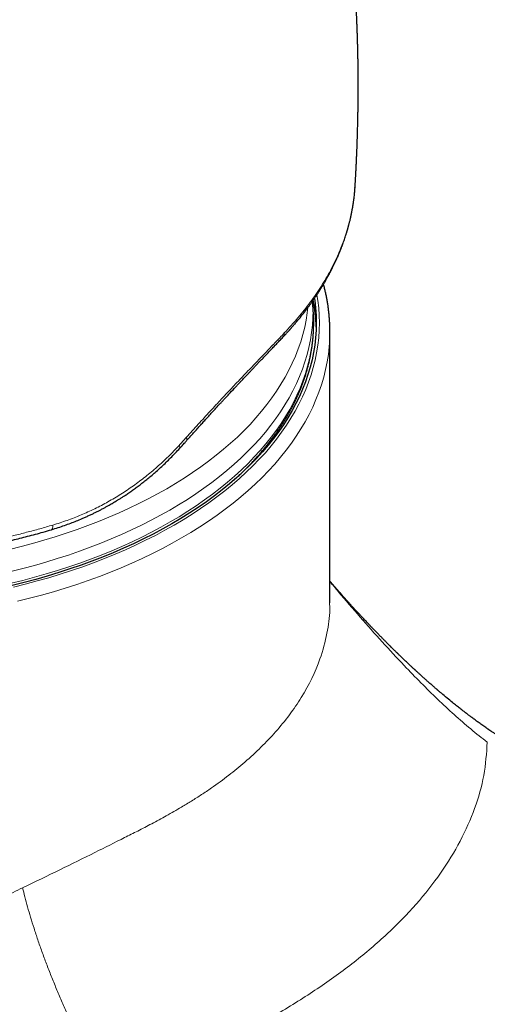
# Model space of a CAD drawing. Header units: millimetres. Extents: x 8 to 693, y 12 to 484.
# Tile 38 of 46: x 609 to 631, y 144 to 191. Entities that reach past the tile are written whole.
import ezdxf

# ---------------------------------------------------------------- set-up
doc = ezdxf.new("R2010")
doc.units = ezdxf.units.MM

msp = doc.modelspace()

# ---------------------------------------------------------------- linework, layer by layer
at = {"color": 7, "linetype": 'Continuous', "lineweight": 30}
for p, q in [((624.664, 182.605), (624.669, 182.652)), ((622.693, 176.671), (622.688, 176.751)), ((623.475, 162.915), (623.475, 175.786))]:
    msp.add_line(p, q, dxfattribs=at)
at = {"color": 252, "linetype": 'Continuous', "lineweight": 0, "flags": 128}
for points in [[(622.861, 177.528), (622.903, 177.259), (622.943, 176.904), (622.967, 176.549), (622.975, 176.194), (622.967, 175.839), (622.943, 175.484), (622.903, 175.13), (622.847, 174.776), (622.774, 174.424), (622.686, 174.072), (622.582, 173.722), (622.462, 173.374), (622.326, 173.027), (622.175, 172.683), (622.008, 172.341), (621.825, 172.002), (621.627, 171.666), (621.415, 171.333), (621.187, 171.003), (620.944, 170.676), (620.686, 170.354), (620.414, 170.035), (620.128, 169.721), (619.827, 169.411), (619.512, 169.106), (619.184, 168.806), (618.842, 168.51), (618.487, 168.22), (618.119, 167.936), (617.738, 167.657), (617.345, 167.384), (616.939, 167.117), (616.522, 166.856), (616.092, 166.602), (615.652, 166.354), (615.2, 166.113), (614.737, 165.879), (614.264, 165.651), (613.781, 165.432), (613.288, 165.219), (612.786, 165.014), (612.274, 164.817), (611.754, 164.627), (611.225, 164.446), (610.689, 164.272), (610.144, 164.107), (609.592, 163.95), (609.034, 163.801), (608.468, 163.661)], [(622.434, 176.919), (622.404, 176.674), (622.349, 176.328), (622.279, 175.983), (622.192, 175.639), (622.09, 175.296), (621.973, 174.955), (621.84, 174.616), (621.692, 174.279), (621.528, 173.945), (621.35, 173.613), (621.156, 173.284), (620.948, 172.958), (620.725, 172.635), (620.487, 172.315), (620.235, 172), (619.969, 171.688), (619.688, 171.38), (619.394, 171.077), (619.086, 170.778), (618.765, 170.484), (618.43, 170.195), (618.083, 169.912), (617.722, 169.633), (617.35, 169.36), (616.965, 169.093), (616.568, 168.831), (616.159, 168.576), (615.739, 168.327), (615.308, 168.085), (614.865, 167.849), (614.413, 167.62), (613.95, 167.397), (613.477, 167.182), (612.994, 166.974), (612.503, 166.773), (612.002, 166.58), (611.493, 166.395), (610.975, 166.217), (610.45, 166.047), (609.917, 165.885), (609.377, 165.732), (608.83, 165.586), (608.277, 165.449)], [(622.674, 176.945), (622.675, 176.781), (622.667, 176.43), (622.644, 176.08), (622.604, 175.73), (622.548, 175.381), (622.477, 175.032), (622.39, 174.685), (622.287, 174.34), (622.168, 173.996), (622.034, 173.654), (621.885, 173.314), (621.72, 172.977), (621.54, 172.642), (621.345, 172.31), (621.134, 171.981), (620.909, 171.655), (620.67, 171.333), (620.415, 171.015), (620.147, 170.7), (619.864, 170.39), (619.567, 170.084), (619.257, 169.783), (618.933, 169.486), (618.595, 169.195), (618.245, 168.908), (617.881, 168.627), (617.505, 168.352), (617.117, 168.083), (616.716, 167.819), (616.304, 167.561), (615.88, 167.31), (615.445, 167.066), (614.999, 166.828), (614.543, 166.596), (614.076, 166.372), (613.599, 166.155), (613.112, 165.945), (612.616, 165.743), (612.111, 165.548), (611.597, 165.361), (611.075, 165.182), (610.545, 165.011), (610.008, 164.847), (609.463, 164.692), (608.912, 164.545), (608.354, 164.407)], [(608.365, 163.842), (608.924, 163.98), (609.476, 164.127), (610.022, 164.282), (610.56, 164.446), (611.091, 164.617), (611.613, 164.797), (612.128, 164.984), (612.633, 165.179), (613.13, 165.382), (613.617, 165.592), (614.095, 165.809), (614.562, 166.034), (615.02, 166.265), (615.466, 166.504), (615.902, 166.749), (616.326, 167), (616.739, 167.258), (617.14, 167.522), (617.529, 167.792), (617.905, 168.068), (618.269, 168.349), (618.62, 168.636), (618.958, 168.927), (619.282, 169.224), (619.593, 169.526), (619.891, 169.832), (620.174, 170.143), (620.443, 170.458), (620.697, 170.777), (620.937, 171.099), (621.163, 171.425), (621.373, 171.755), (621.569, 172.087), (621.749, 172.423), (621.914, 172.76), (622.064, 173.101), (622.198, 173.443), (622.317, 173.788), (622.42, 174.134), (622.507, 174.481), (622.578, 174.83), (622.634, 175.179), (622.674, 175.53), (622.698, 175.88), (622.706, 176.231), (622.698, 176.582), (622.693, 176.671)], [(608.66, 162.986), (609.237, 163.129), (609.808, 163.281), (610.371, 163.441), (610.927, 163.61), (611.475, 163.787), (612.015, 163.973), (612.547, 164.166), (613.069, 164.368), (613.582, 164.577), (614.086, 164.794), (614.579, 165.019), (615.062, 165.251), (615.535, 165.49), (615.996, 165.736), (616.446, 165.989), (616.884, 166.249), (617.311, 166.515), (617.725, 166.788), (618.127, 167.067), (618.516, 167.352), (618.892, 167.642), (619.254, 167.939), (619.603, 168.24), (619.939, 168.547), (620.26, 168.859), (620.567, 169.175), (620.86, 169.496), (621.137, 169.821), (621.4, 170.151), (621.648, 170.484), (621.881, 170.821), (622.099, 171.161), (622.301, 171.505), (622.487, 171.851), (622.658, 172.2), (622.812, 172.552), (622.951, 172.906), (623.073, 173.261), (623.18, 173.619), (623.27, 173.978), (623.344, 174.338), (623.401, 174.699), (623.442, 175.061), (623.467, 175.423), (623.475, 175.703)], [(616.661, 170.753), (616.676, 170.727), (616.688, 170.704), (616.696, 170.683), (616.701, 170.664), (616.703, 170.648), (616.701, 170.634), (616.696, 170.624), (616.694, 170.622)], [(616.325, 170.382), (616.341, 170.356), (616.353, 170.332), (616.361, 170.311), (616.367, 170.292), (616.369, 170.276), (616.367, 170.263), (616.362, 170.252), (616.361, 170.25)], [(610.339, 166.603), (610.34, 166.564), (610.338, 166.528), (610.335, 166.496), (610.329, 166.467), (610.321, 166.442), (610.312, 166.421), (610.301, 166.404), (610.288, 166.392), (610.273, 166.385), (610.272, 166.384)]]:
    msp.add_lwpolyline(points, dxfattribs=at)
at = {"color": 7, "linetype": 'Continuous', "lineweight": 30, "flags": 128}
for points in [[(622.74, 177.348), (622.753, 177.252), (622.793, 176.9), (622.817, 176.547), (622.825, 176.194), (622.817, 175.842), (622.793, 175.489), (622.753, 175.137), (622.697, 174.785), (622.626, 174.435), (622.538, 174.086), (622.434, 173.738), (622.315, 173.392), (622.18, 173.048), (622.03, 172.706), (621.864, 172.366), (621.683, 172.029), (621.486, 171.695), (621.274, 171.364), (621.048, 171.036), (620.807, 170.712), (620.551, 170.391), (620.28, 170.075), (619.996, 169.762), (619.697, 169.455), (619.385, 169.151), (619.058, 168.853), (618.719, 168.559), (618.366, 168.271), (618, 167.988), (617.622, 167.711), (617.231, 167.44), (616.828, 167.175), (616.413, 166.916), (615.986, 166.663), (615.548, 166.417), (615.1, 166.177), (614.64, 165.944), (614.17, 165.719), (613.69, 165.5), (613.2, 165.289), (612.701, 165.085), (612.193, 164.889), (611.676, 164.701), (611.15, 164.521), (610.617, 164.348), (610.076, 164.184), (609.528, 164.028), (608.973, 163.88), (608.411, 163.741)], [(623.475, 175.703), (623.475, 175.786), (623.475, 175.87)]]:
    msp.add_lwpolyline(points, dxfattribs=at)
at = {"color": 7, "linetype": 'Continuous', "lineweight": 30}
msp.add_arc((614.941, 175.78), 7.885, 1.5268, 10.8741, dxfattribs=at)
at = {"color": 252, "linetype": 'Continuous', "lineweight": 0}
msp.add_arc((621.044, 175.695), 0.272, 317.6639, 4.1533, dxfattribs=at)
at = {"color": 7, "linetype": 'Continuous', "lineweight": 30}
for points, knots in [([(624.668, 182.652), (624.669, 182.662), (624.67, 182.69), (624.673, 182.735), (624.676, 182.787), (624.679, 182.838), (624.682, 182.89), (624.686, 182.95), (624.69, 183.022), (624.694, 183.097), (624.698, 183.171), (624.702, 183.244), (624.706, 183.312), (624.709, 183.374), (624.712, 183.429), (624.715, 183.486), (624.718, 183.547), (624.721, 183.61), (624.724, 183.668), (624.727, 183.719), (624.729, 183.763), (624.731, 183.808), (624.733, 183.856), (624.736, 183.91), (624.738, 183.968), (624.741, 184.026), (624.743, 184.078), (624.745, 184.121), (624.747, 184.167), (624.749, 184.22), (624.752, 184.282), (624.755, 184.345), (624.757, 184.406), (624.76, 184.47), (624.762, 184.537), (624.765, 184.603), (624.767, 184.665), (624.769, 184.725), (624.771, 184.789), (624.774, 184.861), (624.776, 184.936), (624.779, 185.01), (624.781, 185.088), (624.784, 185.184), (624.787, 185.299), (624.791, 185.442), (624.795, 185.592), (624.798, 185.742), (624.801, 185.875), (624.803, 185.983), (624.805, 186.068), (624.806, 186.139), (624.807, 186.212), (624.809, 186.285), (624.81, 186.359), (624.811, 186.428), (624.811, 186.493), (624.812, 186.546), (624.813, 186.593), (624.813, 186.637), (624.814, 186.684), (624.814, 186.74), (624.815, 186.821), (624.816, 186.92), (624.816, 187.024), (624.817, 187.115), (624.817, 187.196), (624.817, 187.275), (624.817, 187.354), (624.817, 187.424), (624.817, 187.488), (624.817, 187.546), (624.817, 187.605), (624.817, 187.668), (624.817, 187.731), (624.816, 187.797), (624.816, 187.863), (624.816, 187.929), (624.815, 187.991), (624.815, 188.071), (624.814, 188.165), (624.812, 188.275), (624.811, 188.376), (624.81, 188.475), (624.808, 188.575), (624.807, 188.681), (624.805, 188.795), (624.803, 188.906), (624.8, 189.012), (624.798, 189.111), (624.796, 189.206), (624.794, 189.297), (624.791, 189.388), (624.789, 189.483), (624.786, 189.583), (624.783, 189.689), (624.78, 189.795), (624.776, 189.901), (624.773, 190.006), (624.769, 190.109), (624.765, 190.205), (624.762, 190.29), (624.759, 190.37), (624.756, 190.447), (624.752, 190.53), (624.748, 190.622), (624.744, 190.715), (624.74, 190.801), (624.737, 190.876), (624.733, 190.95), (624.73, 191.027), (624.726, 191.107), (624.722, 191.189), (624.717, 191.269), (624.713, 191.349), (624.709, 191.431), (624.704, 191.526), (624.698, 191.63), (624.691, 191.739), (624.685, 191.85), (624.678, 191.96), (624.671, 192.067), (624.666, 192.151), (624.661, 192.217), (624.658, 192.273), (624.654, 192.336), (624.649, 192.403), (624.645, 192.468), (624.64, 192.53), (624.636, 192.592), (624.631, 192.657), (624.626, 192.726), (624.616, 192.86), (624.601, 193.059), (624.585, 193.269), (624.572, 193.428), (624.563, 193.53), (624.555, 193.625), (624.547, 193.715), (624.539, 193.811), (624.529, 193.917), (624.519, 194.029), (624.509, 194.141), (624.499, 194.248), (624.49, 194.336), (624.484, 194.406), (624.479, 194.454), (624.475, 194.497), (624.47, 194.545), (624.464, 194.602), (624.457, 194.67), (624.45, 194.748), (624.441, 194.831), (624.432, 194.918), (624.423, 195.007), (624.413, 195.099), (624.404, 195.185), (624.395, 195.261), (624.388, 195.324), (624.382, 195.378), (624.377, 195.425), (624.372, 195.469), (624.367, 195.511), (624.363, 195.554), (624.356, 195.608), (624.349, 195.677), (624.339, 195.76), (624.328, 195.851), (624.318, 195.936), (624.309, 196.012), (624.301, 196.074), (624.295, 196.129), (624.286, 196.197), (624.276, 196.284), (624.262, 196.391), (624.248, 196.505), (624.234, 196.61), (624.222, 196.704), (624.211, 196.785), (624.201, 196.865), (624.19, 196.943), (624.18, 197.016), (624.172, 197.08), (624.164, 197.137), (624.157, 197.192), (624.148, 197.251), (624.139, 197.318), (624.129, 197.386), (624.12, 197.454), (624.111, 197.519), (624.101, 197.584), (624.093, 197.644), (624.085, 197.694), (624.078, 197.744), (624.07, 197.8), (624.06, 197.867), (624.049, 197.944), (624.035, 198.032), (624.021, 198.129), (624.005, 198.231), (623.989, 198.334), (623.973, 198.435), (623.958, 198.531), (623.944, 198.619), (623.933, 198.689), (623.925, 198.74), (623.919, 198.779), (623.911, 198.824), (623.903, 198.878), (623.892, 198.942), (623.881, 199.01), (623.87, 199.074), (623.861, 199.131), (623.852, 199.181), (623.845, 199.224), (623.838, 199.266), (623.831, 199.306), (623.824, 199.348), (623.816, 199.394), (623.807, 199.45), (623.795, 199.519), (623.781, 199.596), (623.767, 199.676), (623.754, 199.752), (623.742, 199.822), (623.73, 199.888), (623.718, 199.953), (623.705, 200.025), (623.691, 200.106), (623.674, 200.196), (623.657, 200.289), (623.64, 200.38), (623.624, 200.465), (623.61, 200.543), (623.597, 200.612), (623.586, 200.666), (623.578, 200.707), (623.572, 200.74), (623.565, 200.778), (623.556, 200.825), (623.545, 200.88), (623.533, 200.944), (623.519, 201.013), (623.505, 201.083), (623.492, 201.15), (623.481, 201.209), (623.471, 201.259), (623.463, 201.298), (623.456, 201.334), (623.448, 201.371), (623.44, 201.413), (623.429, 201.463), (623.418, 201.52), (623.39, 201.656), (623.362, 201.793), (623.334, 201.927), (623.323, 201.979), (623.314, 202.023), (623.305, 202.062), (623.297, 202.102), (623.287, 202.149), (623.275, 202.203), (623.262, 202.265), (623.246, 202.338), (623.227, 202.424), (623.206, 202.523), (623.187, 202.61), (623.171, 202.68), (623.16, 202.729), (623.15, 202.773), (623.142, 202.808), (623.135, 202.842), (623.126, 202.88), (623.116, 202.926), (623.104, 202.977), (623.091, 203.036), (623.078, 203.092), (623.066, 203.145), (623.055, 203.193), (623.043, 203.244), (623.031, 203.299), (623.017, 203.357), (623.003, 203.417), (622.989, 203.476), (622.977, 203.528), (622.967, 203.569), (622.96, 203.6), (622.954, 203.625), (622.949, 203.649), (622.943, 203.674), (622.936, 203.702), (622.925, 203.747), (622.909, 203.813), (622.888, 203.902), (622.864, 204), (622.838, 204.108), (622.815, 204.202), (622.797, 204.274), (622.786, 204.32), (622.777, 204.356), (622.769, 204.386), (622.763, 204.412), (622.756, 204.441), (622.747, 204.474), (622.736, 204.518), (622.722, 204.577), (622.703, 204.649), (622.684, 204.726), (622.663, 204.805), (622.644, 204.882), (622.625, 204.955), (622.607, 205.023), (622.589, 205.092), (622.572, 205.159), (622.556, 205.221), (622.542, 205.275), (622.53, 205.32), (622.519, 205.359), (622.508, 205.4), (622.495, 205.449), (622.476, 205.522), (622.452, 205.612), (622.424, 205.716), (622.398, 205.811), (622.378, 205.883), (622.368, 205.921), (622.365, 205.932)], [0, 0, 0, 0, 0.0013358, 0.0034032, 0.0055983, 0.0077814, 0.0096401, 0.0120872, 0.0152601, 0.0185571, 0.021413, 0.0244016, 0.0276038, 0.0298933, 0.0320799, 0.0344153, 0.0369777, 0.0397226, 0.0421862, 0.0442452, 0.0460305, 0.0477201, 0.0497309, 0.0519879, 0.0544505, 0.0569854, 0.0591558, 0.0609274, 0.0624035, 0.0648011, 0.0675473, 0.0701784, 0.0725836, 0.0752019, 0.0780854, 0.0809044, 0.083519, 0.0857718, 0.0883549, 0.091548, 0.0947133, 0.0976467, 0.1008608, 0.1044552, 0.1096118, 0.1152107, 0.122287, 0.1282954, 0.1339689, 0.1389871, 0.1417136, 0.1446468, 0.1478223, 0.1508421, 0.1537849, 0.1570985, 0.1595454, 0.16183, 0.1638028, 0.1654669, 0.1673, 0.169651, 0.1724677, 0.1775182, 0.1819902, 0.1855603, 0.18887, 0.1921869, 0.1954714, 0.1987374, 0.2010901, 0.2034926, 0.2059582, 0.208503, 0.2113867, 0.2139539, 0.216786, 0.2196362, 0.2222384, 0.2246408, 0.2296233, 0.2341651, 0.2383746, 0.2424465, 0.246547, 0.2509583, 0.2558215, 0.2608839, 0.2649893, 0.2692672, 0.2733664, 0.2769092, 0.2807796, 0.2847949, 0.2889776, 0.293446, 0.2981324, 0.3024552, 0.3067442, 0.3114485, 0.3154685, 0.3189648, 0.3222372, 0.3254887, 0.3288263, 0.3326958, 0.3371415, 0.3405979, 0.3436363, 0.3466305, 0.3499822, 0.3534744, 0.3567845, 0.3604162, 0.3636455, 0.3669355, 0.3708138, 0.375663, 0.3801424, 0.3847986, 0.3896891, 0.3942471, 0.3983144, 0.4003829, 0.4027171, 0.4054095, 0.4084186, 0.4112507, 0.4137627, 0.4163613, 0.4190811, 0.4220579, 0.4251484, 0.4363031, 0.447402, 0.4520554, 0.4565507, 0.4605158, 0.4641766, 0.4681797, 0.4727298, 0.4777568, 0.4826016, 0.4870544, 0.491499, 0.4939586, 0.4959879, 0.4976882, 0.4995174, 0.5021105, 0.5050003, 0.5082742, 0.5121585, 0.5156462, 0.5195147, 0.5235278, 0.5274795, 0.5306199, 0.5333206, 0.5355825, 0.5375839, 0.5394701, 0.5412411, 0.5429759, 0.544949, 0.5482141, 0.5518779, 0.5557627, 0.5598661, 0.5629329, 0.5655899, 0.5678524, 0.5700872, 0.5743925, 0.5790469, 0.5839991, 0.5891252, 0.5926333, 0.596144, 0.5996092, 0.6030288, 0.6063034, 0.6091159, 0.611341, 0.613639, 0.6162286, 0.6191175, 0.6223469, 0.6250179, 0.6278869, 0.6308708, 0.633488, 0.6356608, 0.6373985, 0.6400428, 0.6429294, 0.6461281, 0.6500356, 0.6543551, 0.6588106, 0.6633629, 0.6678487, 0.6719409, 0.675912, 0.6793533, 0.6810726, 0.6826131, 0.6844955, 0.6868571, 0.6897606, 0.6928841, 0.6956992, 0.6981933, 0.7003667, 0.7022201, 0.7038755, 0.7057908, 0.7075403, 0.7093837, 0.7117608, 0.7148309, 0.718445, 0.7219498, 0.7253569, 0.7284043, 0.7311469, 0.733978, 0.7369752, 0.7405868, 0.744636, 0.7488772, 0.7528677, 0.7565994, 0.7600615, 0.7631115, 0.7657061, 0.7672049, 0.7685209, 0.7701172, 0.7721645, 0.7746625, 0.7774575, 0.7806598, 0.7837426, 0.7867061, 0.7894737, 0.7915671, 0.7932876, 0.7946892, 0.7962741, 0.7981651, 0.8003619, 0.8028645, 0.8056368, 0.8184794, 0.8210511, 0.8233912, 0.8253276, 0.8268606, 0.8286278, 0.8306801, 0.8330734, 0.8358075, 0.8388689, 0.8428656, 0.8472472, 0.8520131, 0.8543931, 0.8566525, 0.8585713, 0.8601496, 0.8613876, 0.8631491, 0.8651615, 0.8674642, 0.8700571, 0.8729604, 0.8749616, 0.8771078, 0.8793989, 0.881835, 0.8844159, 0.8871416, 0.8899239, 0.8923057, 0.8940476, 0.895414, 0.8964303, 0.8974457, 0.8985721, 0.8998096, 0.9011582, 0.9046276, 0.9086261, 0.9130451, 0.9178785, 0.9231258, 0.9255839, 0.9276228, 0.9292428, 0.9304463, 0.9315722, 0.9328619, 0.9343155, 0.9359328, 0.938861, 0.9421673, 0.9456306, 0.9492178, 0.9529287, 0.9559313, 0.9590101, 0.9621651, 0.9652814, 0.9680258, 0.9705073, 0.9725473, 0.9741458, 0.975793, 0.9780057, 0.9807835, 0.985643, 0.9903065, 0.994766, 0.9985756, 1, 1, 1, 1]), ([(621.244, 175.512), (621.266, 175.535), (621.309, 175.58), (621.368, 175.644), (621.421, 175.701), (621.467, 175.752), (621.508, 175.796), (621.542, 175.834), (621.57, 175.865), (621.591, 175.889), (621.607, 175.907), (621.619, 175.92), (621.628, 175.931), (621.638, 175.942), (621.65, 175.955), (621.662, 175.969), (621.68, 175.99), (621.704, 176.017), (621.736, 176.054), (621.775, 176.1), (621.824, 176.157), (621.882, 176.225), (621.943, 176.298), (622.057, 176.436), (622.218, 176.637), (622.369, 176.834), (622.464, 176.963), (622.507, 177.021), (622.546, 177.075), (622.581, 177.124), (622.612, 177.167), (622.638, 177.203), (622.659, 177.234), (622.676, 177.258), (622.691, 177.279), (622.706, 177.302), (622.726, 177.331), (622.752, 177.368), (622.783, 177.414), (622.817, 177.464), (622.852, 177.517), (622.909, 177.603), (622.987, 177.724), (623.086, 177.883), (623.161, 178.007), (623.214, 178.096), (623.244, 178.147), (623.274, 178.2), (623.304, 178.253), (623.335, 178.307), (623.364, 178.359), (623.391, 178.409), (623.414, 178.451), (623.434, 178.487), (623.449, 178.516), (623.462, 178.541), (623.473, 178.561), (623.483, 178.58), (623.495, 178.603), (623.511, 178.634), (623.531, 178.672), (623.556, 178.721), (623.586, 178.78), (623.619, 178.846), (623.651, 178.911), (623.682, 178.975), (623.711, 179.037), (623.745, 179.11), (623.783, 179.193), (623.825, 179.285), (623.863, 179.372), (623.897, 179.453), (623.927, 179.525), (623.954, 179.589), (623.973, 179.639), (623.988, 179.675), (623.998, 179.701), (624.008, 179.727), (624.019, 179.755), (624.033, 179.791), (624.049, 179.833), (624.067, 179.88), (624.085, 179.93), (624.111, 180.001), (624.144, 180.093), (624.183, 180.208), (624.223, 180.328), (624.254, 180.427), (624.277, 180.501), (624.291, 180.547), (624.303, 180.59), (624.314, 180.626), (624.323, 180.659), (624.331, 180.685), (624.337, 180.709), (624.344, 180.734), (624.353, 180.766), (624.365, 180.808), (624.378, 180.858), (624.393, 180.918), (624.416, 181.008), (624.446, 181.13), (624.474, 181.256), (624.496, 181.361), (624.513, 181.443), (624.529, 181.527), (624.543, 181.603), (624.554, 181.668), (624.562, 181.716), (624.569, 181.754), (624.573, 181.783), (624.577, 181.808), (624.581, 181.834), (624.586, 181.867), (624.592, 181.905), (624.598, 181.949), (624.613, 182.059), (624.629, 182.182), (624.643, 182.318), (624.65, 182.4), (624.657, 182.481), (624.663, 182.559), (624.667, 182.611), (624.669, 182.636)], [0, 0, 0, 0, 0.0108308, 0.0206443, 0.0294426, 0.0372276, 0.0440008, 0.0497636, 0.0545171, 0.0582622, 0.0608731, 0.0625998, 0.0641364, 0.0658728, 0.0678089, 0.0699447, 0.07228, 0.0770796, 0.0825492, 0.0886882, 0.0979577, 0.1084252, 0.1195771, 0.1307041, 0.1702071, 0.2093528, 0.218074, 0.226746, 0.2347635, 0.241897, 0.2481469, 0.2534257, 0.2578528, 0.2614287, 0.2641534, 0.2670271, 0.2711889, 0.276642, 0.2833861, 0.2909319, 0.2984767, 0.3060089, 0.3283041, 0.3506112, 0.3740143, 0.3811689, 0.3884415, 0.3958324, 0.4033416, 0.4109693, 0.4186474, 0.4256604, 0.4318173, 0.4366064, 0.4407077, 0.4441212, 0.4468465, 0.4491584, 0.4523334, 0.45658, 0.4618986, 0.4682898, 0.4772721, 0.4866143, 0.4957056, 0.5045458, 0.5131349, 0.5214728, 0.5349373, 0.547689, 0.5597272, 0.5709679, 0.5810062, 0.5897862, 0.5973061, 0.6013105, 0.6048357, 0.607965, 0.6117931, 0.6166588, 0.6224487, 0.6291722, 0.6360601, 0.642899, 0.6582598, 0.6735323, 0.6898162, 0.7073121, 0.7137586, 0.7202451, 0.7260249, 0.7309578, 0.7350445, 0.7391174, 0.741805, 0.7446143, 0.749135, 0.7548116, 0.7616433, 0.7696291, 0.7787603, 0.7981942, 0.8187778, 0.8295004, 0.84051, 0.8518066, 0.8632896, 0.8712259, 0.8777407, 0.882835, 0.8865092, 0.8893382, 0.8929626, 0.8973842, 0.9026029, 0.9086183, 0.9153131, 0.9473926, 0.9589049, 0.9704411, 0.9813501, 0.991197, 1, 1, 1, 1]), ([(623.475, 175.874), (623.474, 175.889), (623.474, 175.965), (623.47, 176.102), (623.461, 176.284), (623.448, 176.466), (623.431, 176.647), (623.411, 176.829), (623.386, 177.01), (623.357, 177.191), (623.325, 177.372), (623.288, 177.553), (623.247, 177.733), (623.209, 177.891), (623.182, 177.988), (623.172, 178.026)], [0, 0, 0, 0, 0.021415, 0.105497, 0.189581, 0.273672, 0.357776, 0.441898, 0.526043, 0.610215, 0.694419, 0.77866, 0.86294, 0.947264, 1, 1, 1, 1]), ([(622.674, 176.946), (622.674, 176.946), (622.674, 176.946), (622.674, 176.946), (622.674, 176.946), (622.674, 176.947), (622.674, 176.948), (622.674, 176.949), (622.673, 176.951), (622.673, 176.957), (622.673, 176.968), (622.673, 176.99), (622.672, 177.027), (622.67, 177.088), (622.667, 177.161), (622.664, 177.215), (622.662, 177.239)], [0, 0, 0, 0, 0.00206, 0.004944, 0.00657, 0.007987, 0.009582, 0.011803, 0.0159, 0.025666, 0.056988, 0.117377, 0.232195, 0.429692, 0.752842, 1, 1, 1, 1]), ([(618.928, 168.739), (618.967, 168.774), (619.061, 168.859), (619.207, 168.995), (619.367, 169.148), (619.523, 169.302), (619.676, 169.458), (619.826, 169.614), (619.971, 169.772), (620.114, 169.931), (620.252, 170.091), (620.387, 170.252), (620.519, 170.414), (620.647, 170.578), (620.771, 170.742), (620.891, 170.907), (621.008, 171.073), (621.121, 171.24), (621.23, 171.408), (621.335, 171.577), (621.437, 171.746), (621.535, 171.917), (621.629, 172.088), (621.719, 172.259), (621.805, 172.432), (621.887, 172.605), (621.966, 172.779), (622.04, 172.953), (622.111, 173.128), (622.178, 173.303), (622.241, 173.479), (622.299, 173.655), (622.354, 173.831), (622.405, 174.008), (622.452, 174.186), (622.495, 174.363), (622.534, 174.541), (622.569, 174.719), (622.6, 174.898), (622.628, 175.076), (622.651, 175.255), (622.67, 175.434), (622.685, 175.613), (622.696, 175.792), (622.704, 175.971), (622.707, 176.15), (622.706, 176.329), (622.702, 176.502), (622.696, 176.614), (622.693, 176.667)], [0, 0, 0, 0, 0.015121, 0.036828, 0.058531, 0.080228, 0.10192, 0.123606, 0.145285, 0.166957, 0.188621, 0.210276, 0.231923, 0.25356, 0.275186, 0.296801, 0.318405, 0.339996, 0.361574, 0.383139, 0.404691, 0.426227, 0.447749, 0.469255, 0.490746, 0.51222, 0.533679, 0.555121, 0.576546, 0.597956, 0.619349, 0.640726, 0.662087, 0.683433, 0.704765, 0.726082, 0.747386, 0.768677, 0.789957, 0.811226, 0.832486, 0.853737, 0.874981, 0.89622, 0.917453, 0.938684, 0.959913, 0.981141, 1, 1, 1, 1]), ([(622.688, 176.751), (622.688, 176.755), (622.687, 176.77), (622.685, 176.795), (622.683, 176.825), (622.681, 176.852), (622.68, 176.876), (622.678, 176.899), (622.677, 176.919), (622.676, 176.937), (622.675, 176.953), (622.674, 176.966), (622.673, 176.976), (622.673, 176.98), (622.673, 176.981)], [0, 0, 0, 0, 0.031241, 0.117131, 0.199227, 0.279445, 0.359668, 0.441327, 0.52603, 0.615569, 0.711728, 0.816303, 0.931126, 1, 1, 1, 1]), ([(616.694, 170.622), (616.756, 170.692), (616.878, 170.829), (617.056, 171.029), (617.225, 171.218), (617.387, 171.397), (617.54, 171.566), (617.692, 171.734), (617.844, 171.9), (617.993, 172.062), (618.131, 172.213), (618.253, 172.344), (618.359, 172.459), (618.45, 172.557), (618.534, 172.648), (618.611, 172.73), (618.68, 172.804), (618.818, 172.952), (618.952, 173.094), (619.084, 173.235), (619.142, 173.297), (619.201, 173.359), (619.259, 173.421), (619.318, 173.483), (619.379, 173.548), (619.445, 173.618), (619.517, 173.694), (619.596, 173.778), (619.682, 173.869), (619.777, 173.969), (619.881, 174.078), (619.994, 174.198), (620.114, 174.324), (620.241, 174.458), (620.375, 174.598), (620.512, 174.742), (620.652, 174.889), (620.794, 175.039), (620.941, 175.193), (621.092, 175.352), (621.193, 175.458), (621.244, 175.512)], [0, 0, 0, 0, 0.037705, 0.073785, 0.108255, 0.141125, 0.172404, 0.2021, 0.235076, 0.265871, 0.294493, 0.320948, 0.341698, 0.360894, 0.378537, 0.394628, 0.409169, 0.422255, 0.482235, 0.494921, 0.507594, 0.520255, 0.532902, 0.545537, 0.558878, 0.573137, 0.58904, 0.606588, 0.62578, 0.64662, 0.670523, 0.696281, 0.723899, 0.753378, 0.784725, 0.817943, 0.850984, 0.885702, 0.922104, 0.9602, 1, 1, 1, 1]), ([(616.361, 170.25), (616.376, 170.267), (616.411, 170.306), (616.468, 170.369), (616.535, 170.443), (616.612, 170.529), (616.666, 170.59), (616.694, 170.622)], [0, 0, 0, 0, 0.140022, 0.310031, 0.51003, 0.74002, 1, 1, 1, 1]), ([(610.272, 166.384), (610.378, 166.416), (610.588, 166.48), (610.893, 166.583), (611.183, 166.689), (611.459, 166.797), (611.692, 166.894), (611.886, 166.978), (612.043, 167.05), (612.195, 167.121), (612.34, 167.192), (612.479, 167.261), (612.617, 167.332), (612.752, 167.404), (612.881, 167.475), (612.998, 167.54), (613.101, 167.599), (613.182, 167.647), (613.243, 167.683), (613.282, 167.706), (613.313, 167.725), (613.342, 167.742), (613.379, 167.765), (613.427, 167.794), (613.483, 167.829), (613.544, 167.867), (613.608, 167.909), (613.675, 167.952), (613.743, 167.996), (613.848, 168.066), (613.99, 168.162), (614.166, 168.286), (614.343, 168.416), (614.521, 168.55), (614.706, 168.694), (614.897, 168.849), (615.094, 169.015), (615.297, 169.192), (615.504, 169.381), (615.714, 169.58), (615.928, 169.792), (616.145, 170.015), (616.288, 170.171), (616.361, 170.25)], [0, 0, 0, 0, 0.046248, 0.09069, 0.133332, 0.174185, 0.213255, 0.237875, 0.261734, 0.284835, 0.307179, 0.328696, 0.3489, 0.371291, 0.39166, 0.41001, 0.42634, 0.440651, 0.448886, 0.455322, 0.459596, 0.463578, 0.46955, 0.477519, 0.486475, 0.496634, 0.50716, 0.518034, 0.529257, 0.540827, 0.569479, 0.600071, 0.629028, 0.659541, 0.691552, 0.724845, 0.760124, 0.796729, 0.83467, 0.873956, 0.914598, 0.956608, 1, 1, 1, 1]), ([(582.188, 168.723), (582.218, 168.706), (582.275, 168.674), (582.355, 168.628), (582.426, 168.588), (582.487, 168.554), (582.539, 168.525), (582.582, 168.502), (582.614, 168.484), (582.637, 168.472), (582.652, 168.463), (582.665, 168.456), (582.678, 168.449), (582.691, 168.442), (582.72, 168.427), (582.767, 168.401), (582.836, 168.364), (582.918, 168.32), (583.014, 168.27), (583.125, 168.212), (583.247, 168.15), (583.376, 168.085), (583.563, 167.992), (583.813, 167.872), (584.13, 167.724), (584.459, 167.576), (584.783, 167.437), (585.101, 167.304), (585.412, 167.18), (585.73, 167.056), (586.05, 166.937), (586.365, 166.824), (586.666, 166.719), (586.953, 166.623), (587.225, 166.534), (587.489, 166.451), (587.744, 166.373), (587.974, 166.304), (588.181, 166.244), (588.364, 166.192), (588.541, 166.142), (588.717, 166.094), (588.915, 166.042), (589.141, 165.983), (589.399, 165.918), (589.66, 165.854), (589.923, 165.792), (590.188, 165.731), (590.464, 165.67), (590.751, 165.61), (591.05, 165.549), (591.458, 165.47), (591.973, 165.376), (592.595, 165.274), (593.11, 165.198), (593.515, 165.144), (593.81, 165.106), (594.106, 165.071), (594.399, 165.038), (594.72, 165.004), (595.064, 164.971), (595.428, 164.939), (595.779, 164.911), (596.116, 164.888), (596.437, 164.868), (596.739, 164.851), (597.025, 164.838), (597.305, 164.826), (597.591, 164.816), (597.887, 164.808), (598.221, 164.801), (598.597, 164.797), (599.015, 164.796), (599.449, 164.799), (599.896, 164.808), (600.351, 164.821), (600.805, 164.839), (601.289, 164.863), (601.801, 164.894), (602.339, 164.935), (602.867, 164.981), (603.29, 165.023), (603.61, 165.058), (603.835, 165.083), (604.067, 165.111), (604.293, 165.14), (604.514, 165.169), (604.729, 165.198), (604.953, 165.23), (605.198, 165.266), (605.466, 165.307), (605.756, 165.354), (606.059, 165.405), (606.374, 165.461), (606.701, 165.522), (607.04, 165.588), (607.391, 165.659), (607.74, 165.734), (608.087, 165.812), (608.431, 165.892), (608.783, 165.978), (609.144, 166.07), (609.514, 166.168), (609.891, 166.273), (610.144, 166.347), (610.272, 166.384)], [0, 0, 0, 0, 0.004137, 0.00783, 0.011079, 0.013886, 0.016251, 0.018176, 0.01966, 0.020633, 0.021249, 0.021782, 0.022353, 0.022961, 0.023608, 0.026223, 0.029319, 0.032895, 0.037256, 0.042166, 0.047614, 0.053283, 0.059022, 0.072082, 0.085489, 0.099246, 0.113355, 0.125606, 0.138115, 0.150887, 0.163636, 0.175938, 0.187789, 0.198553, 0.20892, 0.21889, 0.228464, 0.237641, 0.244683, 0.251471, 0.257996, 0.264311, 0.27081, 0.279711, 0.289056, 0.298845, 0.307959, 0.317426, 0.327246, 0.337419, 0.347946, 0.358756, 0.380354, 0.401851, 0.423257, 0.433321, 0.443367, 0.453397, 0.463389, 0.473153, 0.485901, 0.498155, 0.509906, 0.521143, 0.531865, 0.542074, 0.551238, 0.560431, 0.569929, 0.579732, 0.58984, 0.603177, 0.617011, 0.631343, 0.646172, 0.661361, 0.676392, 0.691215, 0.709411, 0.727286, 0.74484, 0.762075, 0.769557, 0.776977, 0.784646, 0.792877, 0.799739, 0.806948, 0.814506, 0.822412, 0.831819, 0.841677, 0.851986, 0.862747, 0.873962, 0.885631, 0.897755, 0.910336, 0.922024, 0.934083, 0.946514, 0.959319, 0.972501, 0.98606, 1, 1, 1, 1]), ([(631.85, 156.351), (631.807, 156.378), (631.724, 156.429), (631.606, 156.504), (631.498, 156.573), (631.402, 156.635), (631.317, 156.691), (631.243, 156.74), (631.18, 156.782), (631.128, 156.817), (631.088, 156.844), (631.06, 156.863), (631.041, 156.876), (631.027, 156.886), (631.012, 156.896), (630.993, 156.909), (630.967, 156.927), (630.934, 156.949), (630.899, 156.974), (630.813, 157.033), (630.683, 157.125), (630.514, 157.245), (630.357, 157.36), (630.241, 157.446), (630.161, 157.506), (630.117, 157.539), (630.073, 157.572), (630.031, 157.604), (629.994, 157.632), (629.964, 157.655), (629.942, 157.672), (629.925, 157.685), (629.908, 157.697), (629.888, 157.713), (629.863, 157.732), (629.828, 157.759), (629.78, 157.796), (629.719, 157.844), (629.647, 157.901), (629.565, 157.965), (629.476, 158.035), (629.384, 158.109), (629.234, 158.23), (629.026, 158.401), (628.832, 158.563), (628.709, 158.668), (628.662, 158.708), (628.62, 158.744), (628.586, 158.773), (628.559, 158.796), (628.537, 158.814), (628.515, 158.833), (628.488, 158.857), (628.452, 158.888), (628.406, 158.928), (628.35, 158.977), (628.286, 159.033), (628.22, 159.09), (628.156, 159.147), (628.093, 159.203), (628.013, 159.274), (627.917, 159.36), (627.808, 159.459), (627.705, 159.553), (627.623, 159.627), (627.564, 159.682), (627.527, 159.716), (627.496, 159.744), (627.466, 159.772), (627.432, 159.804), (627.389, 159.844), (627.337, 159.892), (627.277, 159.948), (627.21, 160.012), (627.138, 160.08), (627.066, 160.148), (627, 160.211), (626.939, 160.269), (626.884, 160.321), (626.834, 160.37), (626.788, 160.414), (626.751, 160.45), (626.723, 160.477), (626.704, 160.496), (626.687, 160.513), (626.668, 160.531), (626.645, 160.554), (626.617, 160.58), (626.58, 160.616), (626.533, 160.663), (626.474, 160.721), (626.409, 160.785), (626.326, 160.867), (626.23, 160.963), (626.124, 161.069), (626.025, 161.169), (625.924, 161.272), (625.816, 161.382), (625.697, 161.504), (625.602, 161.603), (625.535, 161.672), (625.5, 161.708), (625.474, 161.735), (625.453, 161.757), (625.432, 161.779), (625.403, 161.81), (625.363, 161.851), (625.312, 161.905), (625.252, 161.968), (625.186, 162.038), (625.117, 162.112), (625.051, 162.182), (624.989, 162.248), (624.931, 162.31), (624.872, 162.374), (624.813, 162.438), (624.753, 162.503), (624.703, 162.558), (624.663, 162.601), (624.634, 162.633), (624.609, 162.66), (624.588, 162.683), (624.568, 162.705), (624.545, 162.73), (624.517, 162.76), (624.483, 162.798), (624.444, 162.842), (624.387, 162.905), (624.316, 162.983), (624.234, 163.073), (624.16, 163.157), (624.083, 163.243), (624.004, 163.332), (623.922, 163.425), (623.844, 163.513), (623.769, 163.599), (623.698, 163.681), (623.629, 163.76), (623.564, 163.836), (623.513, 163.895), (623.484, 163.929), (623.475, 163.939)], [0, 0, 0, 0, 0.015061, 0.028843, 0.041348, 0.052576, 0.062528, 0.07106, 0.078361, 0.084431, 0.08927, 0.092255, 0.094451, 0.09586, 0.097236, 0.099453, 0.102452, 0.106264, 0.11052, 0.114728, 0.135673, 0.155297, 0.173672, 0.19096, 0.196264, 0.201458, 0.206541, 0.211513, 0.216008, 0.219524, 0.222056, 0.223745, 0.225462, 0.227765, 0.230655, 0.234132, 0.240102, 0.247267, 0.255627, 0.265183, 0.275756, 0.286544, 0.297451, 0.328057, 0.359571, 0.365555, 0.371347, 0.376272, 0.380283, 0.383378, 0.385557, 0.387928, 0.391174, 0.395297, 0.400298, 0.407399, 0.415201, 0.422885, 0.430444, 0.437878, 0.445185, 0.458787, 0.471817, 0.484017, 0.495373, 0.500739, 0.505135, 0.508548, 0.511681, 0.515803, 0.520941, 0.527096, 0.53427, 0.542463, 0.551517, 0.560212, 0.568296, 0.575358, 0.581876, 0.587851, 0.593283, 0.598094, 0.600939, 0.603126, 0.604909, 0.607149, 0.609917, 0.613212, 0.617034, 0.623152, 0.630269, 0.63833, 0.646431, 0.660195, 0.673058, 0.685018, 0.696075, 0.709986, 0.724391, 0.739369, 0.744729, 0.748956, 0.752051, 0.754148, 0.756611, 0.759794, 0.764887, 0.771145, 0.778569, 0.786875, 0.795409, 0.804146, 0.811153, 0.818284, 0.825539, 0.832919, 0.840423, 0.847556, 0.851686, 0.855275, 0.858324, 0.860834, 0.863134, 0.865769, 0.869243, 0.873555, 0.878658, 0.883836, 0.894793, 0.904921, 0.91422, 0.922692, 0.933508, 0.943515, 0.953191, 0.962541, 0.971568, 0.980275, 0.988665, 0.996738, 1, 1, 1, 1])]:
    msp.add_open_spline(points, degree=3, knots=knots, dxfattribs=at)
at = {"color": 252, "linetype": 'Continuous', "lineweight": 0}
for points, knots in [([(621.314, 175.714), (621.535, 175.954), (621.974, 176.431), (622.552, 177.169), (623.067, 177.919), (623.512, 178.683), (623.889, 179.462), (624.197, 180.252), (624.432, 181.051), (624.596, 181.836), (624.642, 182.355), (624.664, 182.605)], [0, 0, 0, 0, 0.112485, 0.224304, 0.335766, 0.447191, 0.5589, 0.67122, 0.783624, 0.895523, 1, 1, 1, 1]), ([(616.661, 170.753), (616.757, 170.859), (616.947, 171.072), (617.231, 171.385), (617.514, 171.695), (617.794, 172), (618.07, 172.298), (618.342, 172.59), (618.61, 172.876), (618.874, 173.157), (619.137, 173.435), (619.398, 173.71), (619.656, 173.981), (619.91, 174.247), (620.16, 174.508), (620.403, 174.762), (620.64, 175.009), (620.871, 175.25), (621.096, 175.486), (621.242, 175.638), (621.314, 175.714)], [0, 0, 0, 0, 0.056461, 0.112798, 0.169026, 0.225156, 0.281203, 0.336179, 0.391098, 0.445972, 0.500814, 0.556631, 0.612439, 0.668252, 0.724083, 0.779946, 0.834856, 0.889826, 0.944868, 1, 1, 1, 1]), ([(616.325, 170.382), (616.382, 170.443), (616.494, 170.567), (616.606, 170.691), (616.661, 170.753)], [0, 0, 0, 0, 0.500153, 1, 1, 1, 1]), ([(610.339, 166.603), (610.566, 166.675), (611.018, 166.817), (611.68, 167.077), (612.326, 167.371), (612.956, 167.7), (613.568, 168.063), (614.161, 168.461), (614.735, 168.892), (615.288, 169.355), (615.822, 169.85), (616.157, 170.204), (616.325, 170.382)], [0, 0, 0, 0, 0.100232, 0.2002047, 0.2999955, 0.3996806, 0.4993357, 0.5990384, 0.6988688, 0.7989114, 0.8992562, 1, 1, 1, 1]), ([(582.085, 168.96), (582.256, 168.864), (582.596, 168.671), (583.125, 168.394), (583.665, 168.127), (584.218, 167.871), (584.783, 167.626), (585.349, 167.395), (585.915, 167.179), (586.481, 166.976), (587.057, 166.782), (587.643, 166.598), (588.251, 166.418), (588.88, 166.246), (589.528, 166.081), (590.184, 165.928), (590.845, 165.786), (591.514, 165.656), (592.175, 165.54), (592.829, 165.437), (593.476, 165.346), (594.127, 165.265), (594.783, 165.195), (595.456, 165.133), (596.147, 165.082), (596.853, 165.042), (597.561, 165.013), (598.27, 164.997), (598.98, 164.992), (599.677, 164.999), (600.36, 165.017), (601.029, 165.045), (601.697, 165.084), (602.363, 165.133), (603.042, 165.194), (603.731, 165.267), (604.432, 165.353), (605.128, 165.451), (605.821, 165.561), (606.51, 165.683), (607.181, 165.814), (607.834, 165.953), (608.469, 166.099), (609.099, 166.257), (609.723, 166.423), (610.134, 166.543), (610.339, 166.603)], [0, 0, 0, 0, 0.023531, 0.046955, 0.070297, 0.093578, 0.11682, 0.140046, 0.161947, 0.183869, 0.205826, 0.227836, 0.249912, 0.273333, 0.296697, 0.320015, 0.343299, 0.366562, 0.389814, 0.411739, 0.433675, 0.455631, 0.477618, 0.499643, 0.523017, 0.546371, 0.569708, 0.593031, 0.616343, 0.639645, 0.661609, 0.68357, 0.705528, 0.727487, 0.749447, 0.772744, 0.796049, 0.819364, 0.842694, 0.866042, 0.889411, 0.911468, 0.933552, 0.955665, 0.977813, 1, 1, 1, 1]), ([(630.937, 156.301), (630.675, 156.507), (630.148, 156.92), (629.362, 157.608), (628.575, 158.34), (627.787, 159.119), (626.913, 160.022), (625.953, 161.057), (624.911, 162.232), (624.083, 163.187), (623.607, 163.764), (623.475, 163.923)], [0, 0, 0, 0, 0.103151, 0.206702, 0.310945, 0.416103, 0.522343, 0.662976, 0.804548, 0.946152, 1, 1, 1, 1]), ([(608.908, 149.4), (609.5, 149.684), (610.665, 150.245), (612.279, 151.043), (613.498, 151.651), (614.387, 152.1), (615.047, 152.445), (615.741, 152.822), (616.368, 153.18), (616.92, 153.515), (617.392, 153.816), (618.279, 154.415), (619.531, 155.383), (620.986, 156.816), (622.208, 158.453), (622.979, 160.035), (623.352, 161.439), (623.484, 162.331), (623.464, 162.807), (623.46, 162.915)], [0, 0, 0, 0, 0.071424, 0.140568, 0.201941, 0.229858, 0.260302, 0.29328, 0.328799, 0.353063, 0.377874, 0.403353, 0.497746, 0.60031, 0.711047, 0.829955, 0.907975, 0.979178, 1, 1, 1, 1]), ([(630.936, 156.301), (630.899, 155.778), (630.824, 154.731), (630.374, 153.16), (629.687, 151.608), (628.757, 150.086), (627.597, 148.611), (626.224, 147.201), (624.655, 145.861), (622.912, 144.607), (621.053, 143.44), (619.145, 142.363), (617.234, 141.327), (615.829, 140.726), (615.137, 140.43)], [0, 0, 0, 0, 0.085775, 0.171569, 0.257526, 0.343958, 0.43052, 0.516688, 0.602581, 0.688389, 0.772715, 0.853068, 0.927571, 1, 1, 1, 1]), ([(602.643, 148.094), (602.777, 148.075), (603.034, 148.041), (603.401, 148.001), (603.692, 147.974), (603.916, 147.959), (604.08, 147.95), (604.257, 147.943), (604.463, 147.94), (604.7, 147.944), (604.944, 147.957), (605.182, 147.979), (605.413, 148.009), (605.637, 148.047), (605.855, 148.095), (606.074, 148.152), (606.302, 148.222), (606.543, 148.305), (606.798, 148.402), (607.066, 148.513), (607.333, 148.632), (607.655, 148.784), (608.028, 148.965), (608.464, 149.186), (608.759, 149.328), (608.908, 149.4)], [0, 0, 0, 0, 0.063076, 0.120301, 0.171686, 0.199238, 0.224771, 0.24829, 0.281527, 0.320368, 0.358079, 0.394709, 0.430315, 0.464955, 0.498696, 0.532011, 0.567853, 0.606277, 0.647326, 0.691038, 0.737442, 0.779089, 0.851626, 0.924505, 1, 1, 1, 1]), ([(608.908, 149.4), (608.943, 149.255), (609.013, 148.962), (609.139, 148.493), (609.283, 147.997), (609.445, 147.475), (609.625, 146.931), (609.822, 146.368), (610.035, 145.793), (610.262, 145.208), (610.501, 144.621), (610.751, 144.036), (611.008, 143.459), (611.271, 142.895), (611.536, 142.349), (611.802, 141.827), (612.065, 141.33), (612.24, 141.02), (612.326, 140.866)], [0, 0, 0, 0, 0.05739, 0.116182, 0.176267, 0.237521, 0.2998, 0.362943, 0.426776, 0.491111, 0.555751, 0.620493, 0.685134, 0.749471, 0.813308, 0.876456, 0.93874, 1, 1, 1, 1])]:
    msp.add_open_spline(points, degree=3, knots=knots, dxfattribs=at)

doc.saveas('drawing.dxf')
